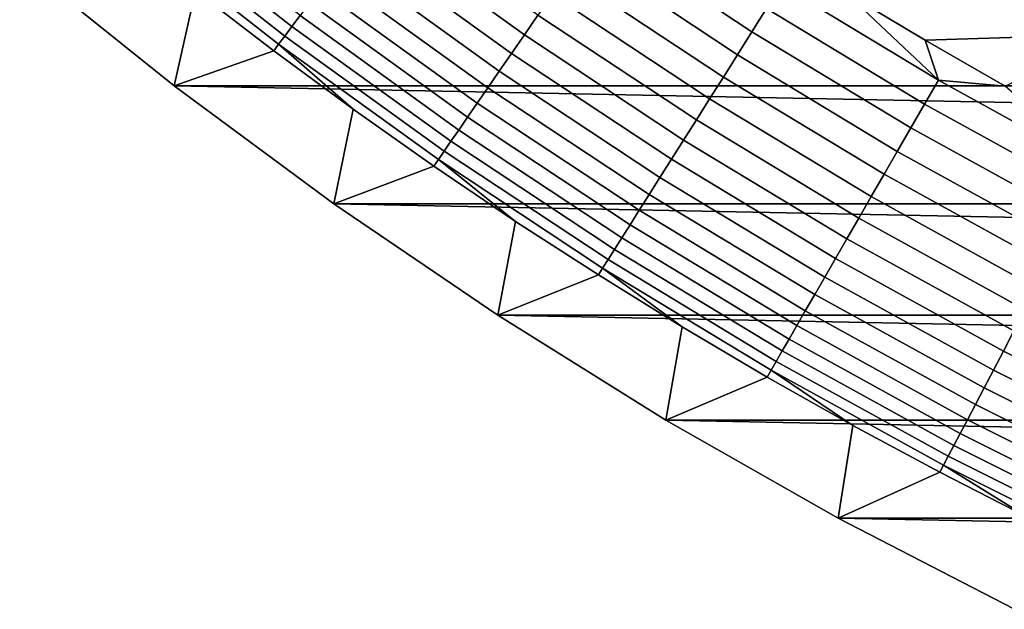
# Model space of a CAD drawing. Header units: metres. Extents: x -32 to 117, y -314 to 32.
# Tile 52 of 256: x -20.84 to -14.42, y -29.16 to -25.32. Entities that reach past the tile are written whole.
import ezdxf

# ---------------------------------------------------------------- set-up
doc = ezdxf.new("R2010")
doc.units = ezdxf.units.M
doc.layers.add('solid_24_501_064_XXX', color=7, linetype='CONTINUOUS')

msp = doc.modelspace()

# ---------------------------------------------------------------- linework, layer by layer
at = {"layer": 'solid_24_501_064_XXX'}
for points in [[(-20.066599, -24.577122, -300.8479), (-19.060703, -25.365189, -300.8479), (-19.006834, -25.293503, -300.689575), (-20.009888, -24.507662, -300.689575)], [(-20.115877, -24.637476, -301.012299), (-19.107512, -25.427481, -301.012299), (-19.060703, -25.365189, -300.8479), (-20.066599, -24.577122, -300.8479)], [(-18.553757, -24.690567, -299.911987), (-17.544521, -25.417627, -299.911987), (-17.456184, -25.28965, -299.817505), (-18.46034, -24.56625, -299.817505)], [(-17.071106, -24.731768, -299.559326), (-16.061415, -25.399094, -299.559326), (-15.965775, -25.247852, -299.526428), (-16.969454, -24.584499, -299.526428)], [(-20.157463, -24.68841, -301.181946), (-19.147013, -25.480045, -301.181946), (-19.107512, -25.427481, -301.012299), (-20.115877, -24.637476, -301.012299)], [(-19.147013, -25.480045, -301.181946), (-20.157463, -24.68841, -301.181946), (-19.688566, -25.130596, -301.352966), (-19.178518, -25.521971, -301.352966)], [(-18.642801, -24.809061, -300.017517), (-17.628721, -25.539612, -300.017517), (-17.544521, -25.417627, -299.911987), (-18.553757, -24.690567, -299.911987)], [(-19.688566, -25.130596, -301.352966), (-20.19063, -24.729031, -301.352966), (-20.835405, -24.942644, -303.5), (-19.827477, -25.751131, -303.5)], [(-17.171129, -24.876677, -299.605194), (-16.155521, -25.547913, -299.605194), (-16.061415, -25.399094, -299.559326), (-17.071106, -24.731768, -299.559326)], [(-18.726997, -24.921106, -300.133514), (-17.708338, -25.654957, -300.133514), (-17.628721, -25.539612, -300.017517), (-18.642801, -24.809061, -300.017517)], [(-14.932558, -25.452934, -299.5), (-13.754787, -25.416836, -299.5), (-14.793545, -24.826618, -299.5), (-15.448647, -25.143042, -299.5)], [(-14.793545, -24.826618, -299.5), (-13.754787, -25.416836, -299.5), (-13.109469, -25.755617, 20), (-14.147585, -25.200314, 20)], [(-17.268993, -25.018456, -299.663696), (-16.247597, -25.693518, -299.663696), (-16.155521, -25.547913, -299.605194), (-17.171129, -24.876677, -299.605194)], [(19.827477, -25.751131, -303.5), (-19.827477, -25.751131, -303.5), (-20.835405, -24.942644, -303.5)], [(20.835405, -24.942644, -303.5), (19.827477, -25.751131, -303.5), (-20.835405, -24.942644, -303.5)], [(-18.805901, -25.02611, -300.25943), (-17.782949, -25.76305, -300.25943), (-17.708338, -25.654957, -300.133514), (-18.726997, -24.921106, -300.133514)], [(-18.879095, -25.123514, -300.394562), (-17.852163, -25.863323, -300.394562), (-17.782949, -25.76305, -300.25943), (-18.805901, -25.02611, -300.25943)], [(-17.36418, -25.156359, -299.734619), (-16.337152, -25.83514, -299.734619), (-16.247597, -25.693518, -299.663696), (-17.268993, -25.018456, -299.663696)], [(-15.965775, -25.247852, -299.526428), (-14.936197, -25.870253, -299.526428), (-14.845765, -25.713619, -299.506622), (-15.869108, -25.094988, -299.506622)], [(-15.869108, -25.094988, -299.506622), (-14.845765, -25.713619, -299.506622), (-15.448647, -25.143042, -299.5)], [(-19.178518, -25.521971, -301.352966), (-19.688566, -25.130596, -301.352966), (-19.827477, -25.751131, -303.5)], [(-18.946192, -25.212803, -300.538208), (-17.915609, -25.95524, -300.538208), (-17.852163, -25.863323, -300.394562), (-18.879095, -25.123514, -300.394562)], [(-17.456184, -25.28965, -299.817505), (-16.423717, -25.972031, -299.817505), (-16.337152, -25.83514, -299.734619), (-17.36418, -25.156359, -299.734619)], [(-14.845765, -25.713619, -299.506622), (-14.932558, -25.452934, -299.5), (-15.448647, -25.143042, -299.5)], [(-19.006834, -25.293503, -300.689575), (-17.972954, -26.038319, -300.689575), (-17.915609, -25.95524, -300.538208), (-18.946192, -25.212803, -300.538208)], [(-17.544521, -25.417627, -299.911987), (-16.506828, -26.10346, -299.911987), (-16.423717, -25.972031, -299.817505), (-17.456184, -25.28965, -299.817505)], [(-16.061415, -25.399094, -299.559326), (-15.02567, -26.025223, -299.559326), (-14.936197, -25.870253, -299.526428), (-15.965775, -25.247852, -299.526428)], [(-19.060703, -25.365189, -300.8479), (-18.023891, -26.112116, -300.8479), (-17.972954, -26.038319, -300.689575), (-19.006834, -25.293503, -300.689575)], [(-19.107512, -25.427481, -301.012299), (-18.068153, -26.176241, -301.012299), (-18.023891, -26.112116, -300.8479), (-19.060703, -25.365189, -300.8479)], [(-17.628721, -25.539612, -300.017517), (-16.586048, -26.228735, -300.017517), (-16.506828, -26.10346, -299.911987), (-17.544521, -25.417627, -299.911987)], [(-16.155521, -25.547913, -299.605194), (-15.113708, -26.17771, -299.605194), (-15.02567, -26.025223, -299.559326), (-16.061415, -25.399094, -299.559326)], [(-14.932558, -25.452934, -299.5), (-14.409968, -25.752392, -299.5), (-13.754787, -25.416836, -299.5)], [(-19.147013, -25.480045, -301.181946), (-19.178518, -25.521971, -301.352966), (-18.660692, -25.902994, -301.352966)], [(-19.147013, -25.480045, -301.181946), (-18.105507, -26.230354, -301.181946), (-18.068153, -26.176241, -301.012299), (-19.107512, -25.427481, -301.012299)], [(-18.105507, -26.230354, -301.181946), (-19.147013, -25.480045, -301.181946), (-18.660692, -25.902994, -301.352966), (-18.135298, -26.273512, -301.352966)], [(-14.845765, -25.713619, -299.506622), (-14.409968, -25.752392, -299.5), (-14.932558, -25.452934, -299.5)], [(-18.660692, -25.902994, -301.352966), (-19.178518, -25.521971, -301.352966), (-19.827477, -25.751131, -303.5), (-18.788132, -26.518974, -303.5)], [(-17.708338, -25.654957, -300.133514), (-16.660955, -26.347193, -300.133514), (-16.586048, -26.228735, -300.017517), (-17.628721, -25.539612, -300.017517)], [(-16.247597, -25.693518, -299.663696), (-15.199846, -26.326906, -299.663696), (-15.113708, -26.17771, -299.605194), (-16.155521, -25.547913, -299.605194)], [(-17.782949, -25.76305, -300.25943), (-16.731155, -26.458204, -300.25943), (-16.660955, -26.347193, -300.133514), (-17.708338, -25.654957, -300.133514)], [(-16.337152, -25.83514, -299.734619), (-15.283628, -26.472019, -299.734619), (-15.199846, -26.326906, -299.663696), (-16.247597, -25.693518, -299.663696)], [(-14.936197, -25.870253, -299.526428), (-13.882394, -26.450693, -299.526428), (-13.798343, -26.290545, -299.506622), (-14.845765, -25.713619, -299.506622)], [(-14.845765, -25.713619, -299.506622), (-13.798343, -26.290545, -299.506622), (-14.409968, -25.752392, -299.5)], [(18.788132, -26.518974, -303.5), (-18.788132, -26.518974, -303.5), (-19.827477, -25.751131, -303.5)], [(19.827477, -25.751131, -303.5), (18.788132, -26.518974, -303.5), (-19.827477, -25.751131, -303.5)], [(-17.852163, -25.863323, -300.394562), (-16.796274, -26.561182, -300.394562), (-16.731155, -26.458204, -300.25943), (-17.782949, -25.76305, -300.25943)], [(-17.915609, -25.95524, -300.538208), (-16.855967, -26.655581, -300.538208), (-16.796274, -26.561182, -300.394562), (-17.852163, -25.863323, -300.394562)], [(-16.423717, -25.972031, -299.817505), (-15.364609, -26.612284, -299.817505), (-15.283628, -26.472019, -299.734619), (-16.337152, -25.83514, -299.734619)], [(-15.02567, -26.025223, -299.559326), (-13.965554, -26.60914, -299.559326), (-13.882394, -26.450693, -299.526428), (-14.936197, -25.870253, -299.526428)], [(-18.135298, -26.273512, -301.352966), (-18.660692, -25.902994, -301.352966), (-18.788132, -26.518974, -303.5)], [(-17.972954, -26.038319, -300.689575), (-16.90992, -26.7409, -300.689575), (-16.855967, -26.655581, -300.538208), (-17.915609, -25.95524, -300.538208)], [(-16.506828, -26.10346, -299.911987), (-15.442361, -26.746954, -299.911987), (-15.364609, -26.612284, -299.817505), (-16.423717, -25.972031, -299.817505)], [(-18.023891, -26.112116, -300.8479), (-16.957846, -26.816687, -300.8479), (-16.90992, -26.7409, -300.689575), (-17.972954, -26.038319, -300.689575)], [(-15.113708, -26.17771, -299.605194), (-14.04738, -26.765047, -299.605194), (-13.965554, -26.60914, -299.559326), (-15.02567, -26.025223, -299.559326)], [(-18.068153, -26.176241, -301.012299), (-16.999491, -26.882542, -301.012299), (-16.957846, -26.816687, -300.8479), (-18.023891, -26.112116, -300.8479)], [(-16.586048, -26.228735, -300.017517), (-15.516472, -26.875317, -300.017517), (-15.442361, -26.746954, -299.911987), (-16.506828, -26.10346, -299.911987)], [(-18.105507, -26.230354, -301.181946), (-17.034634, -26.938116, -301.181946), (-16.999491, -26.882542, -301.012299), (-18.068153, -26.176241, -301.012299)], [(-15.199846, -26.326906, -299.663696), (-14.127441, -26.917591, -299.663696), (-14.04738, -26.765047, -299.605194), (-15.113708, -26.17771, -299.605194)], [(-18.105507, -26.230354, -301.181946), (-18.135298, -26.273512, -301.352966), (-17.602549, -26.633377, -301.352966)], [(-17.034634, -26.938116, -301.181946), (-18.105507, -26.230354, -301.181946), (-17.602549, -26.633377, -301.352966), (-17.062662, -26.982439, -301.352966)], [(-16.660955, -26.347193, -300.133514), (-15.586549, -26.996695, -300.133514), (-15.516472, -26.875317, -300.017517), (-16.586048, -26.228735, -300.017517)], [(-17.602549, -26.633377, -301.352966), (-18.135298, -26.273512, -301.352966), (-18.788132, -26.518974, -303.5), (-17.7187, -27.245132, -303.5)], [(-16.731155, -26.458204, -300.25943), (-15.652221, -27.110443, -300.25943), (-15.586549, -26.996695, -300.133514), (-16.660955, -26.347193, -300.133514)], [(-15.283628, -26.472019, -299.734619), (-14.205312, -27.06596, -299.734619), (-14.127441, -26.917591, -299.663696), (-15.199846, -26.326906, -299.663696)], [(-16.796274, -26.561182, -300.394562), (-15.71314, -27.215958, -300.394562), (-15.652221, -27.110443, -300.25943), (-16.731155, -26.458204, -300.25943)], [(-15.364609, -26.612284, -299.817505), (-14.28058, -27.209372, -299.817505), (-14.205312, -27.06596, -299.734619), (-15.283628, -26.472019, -299.734619)], [(17.7187, -27.245132, -303.5), (-17.7187, -27.245132, -303.5), (-18.788132, -26.518974, -303.5)], [(18.788132, -26.518974, -303.5), (17.7187, -27.245132, -303.5), (-18.788132, -26.518974, -303.5)], [(-16.855967, -26.655581, -300.538208), (-15.768986, -27.312683, -300.538208), (-15.71314, -27.215958, -300.394562), (-16.796274, -26.561182, -300.394562)], [(-17.062662, -26.982439, -301.352966), (-17.602549, -26.633377, -301.352966), (-17.7187, -27.245132, -303.5)], [(-15.442361, -26.746954, -299.911987), (-14.352845, -27.347063, -299.911987), (-14.28058, -27.209372, -299.817505), (-15.364609, -26.612284, -299.817505)], [(-16.90992, -26.7409, -300.689575), (-15.819459, -27.400106, -300.689575), (-15.768986, -27.312683, -300.538208), (-16.855967, -26.655581, -300.538208)], [(-16.957846, -26.816687, -300.8479), (-15.864293, -27.477762, -300.8479), (-15.819459, -27.400106, -300.689575), (-16.90992, -26.7409, -300.689575)], [(-15.516472, -26.875317, -300.017517), (-14.421728, -27.478306, -300.017517), (-14.352845, -27.347063, -299.911987), (-15.442361, -26.746954, -299.911987)], [(-16.999491, -26.882542, -301.012299), (-15.903253, -27.54524, -301.012299), (-15.864293, -27.477762, -300.8479), (-16.957846, -26.816687, -300.8479)], [(-17.034634, -26.938116, -301.181946), (-15.936129, -27.602184, -301.181946), (-15.903253, -27.54524, -301.012299), (-16.999491, -26.882542, -301.012299)], [(-15.586549, -26.996695, -300.133514), (-14.48686, -27.602407, -300.133514), (-14.421728, -27.478306, -300.017517), (-15.516472, -26.875317, -300.017517)], [(-17.034634, -26.938116, -301.181946), (-17.062662, -26.982439, -301.352966), (-16.515856, -27.32056, -301.352966)], [(-15.936129, -27.602184, -301.181946), (-17.034634, -26.938116, -301.181946), (-16.515856, -27.32056, -301.352966), (-15.962351, -27.6476, -301.352966)], [(-16.515856, -27.32056, -301.352966), (-17.062662, -26.982439, -301.352966), (-17.7187, -27.245132, -303.5), (-16.621614, -27.927967, -303.5)], [(-15.652221, -27.110443, -300.25943), (-14.547899, -27.718706, -300.25943), (-14.48686, -27.602407, -300.133514), (-15.586549, -26.996695, -300.133514)], [(-15.71314, -27.215958, -300.394562), (-14.604522, -27.82659, -300.394562), (-14.547899, -27.718706, -300.25943), (-15.652221, -27.110443, -300.25943)], [(-15.768986, -27.312683, -300.538208), (-14.656425, -27.925486, -300.538208), (-14.604522, -27.82659, -300.394562), (-15.71314, -27.215958, -300.394562)], [(16.621614, -27.927967, -303.5), (-16.621614, -27.927967, -303.5), (-17.7187, -27.245132, -303.5)], [(17.7187, -27.245132, -303.5), (16.621614, -27.927967, -303.5), (-17.7187, -27.245132, -303.5)], [(-15.962351, -27.6476, -301.352966), (-16.515856, -27.32056, -301.352966), (-16.621614, -27.927967, -303.5)], [(-15.819459, -27.400106, -300.689575), (-14.703338, -28.01487, -300.689575), (-14.656425, -27.925486, -300.538208), (-15.768986, -27.312683, -300.538208)], [(-14.421728, -27.478306, -300.017517), (-13.303592, -28.036726, -300.017517), (-13.24005, -27.902815, -299.911987), (-14.352845, -27.347063, -299.911987)], [(-15.864293, -27.477762, -300.8479), (-14.745009, -28.094269, -300.8479), (-14.703338, -28.01487, -300.689575), (-15.819459, -27.400106, -300.689575)], [(-15.903253, -27.54524, -301.012299), (-14.781219, -28.163261, -301.012299), (-14.745009, -28.094269, -300.8479), (-15.864293, -27.477762, -300.8479)], [(-14.48686, -27.602407, -300.133514), (-13.363675, -28.163349, -300.133514), (-13.303592, -28.036726, -300.017517), (-14.421728, -27.478306, -300.017517)], [(-15.936129, -27.602184, -301.181946), (-15.962351, -27.6476, -301.352966), (-15.402373, -27.96343, -301.352966)], [(-15.936129, -27.602184, -301.181946), (-14.811777, -28.221483, -301.181946), (-14.781219, -28.163261, -301.012299), (-15.903253, -27.54524, -301.012299)], [(-14.811777, -28.221483, -301.181946), (-15.936129, -27.602184, -301.181946), (-15.402373, -27.96343, -301.352966), (-14.836149, -28.267918, -301.352966)], [(-14.547899, -27.718706, -300.25943), (-13.419982, -28.282011, -300.25943), (-13.363675, -28.163349, -300.133514), (-14.48686, -27.602407, -300.133514)], [(-15.402373, -27.96343, -301.352966), (-15.962351, -27.6476, -301.352966), (-16.621614, -27.927967, -303.5), (-15.49826, -28.566656, -303.5)], [(-14.604522, -27.82659, -300.394562), (-13.472213, -28.392088, -300.394562), (-13.419982, -28.282011, -300.25943), (-14.547899, -27.718706, -300.25943)], [(-14.656425, -27.925486, -300.538208), (-13.520093, -28.492992, -300.538208), (-13.472213, -28.392088, -300.394562), (-14.604522, -27.82659, -300.394562)], [(15.49826, -28.566656, -303.5), (-15.49826, -28.566656, -303.5), (-16.621614, -27.927967, -303.5)], [(16.621614, -27.927967, -303.5), (15.49826, -28.566656, -303.5), (-16.621614, -27.927967, -303.5)], [(-14.836149, -28.267918, -301.352966), (-15.402373, -27.96343, -301.352966), (-15.49826, -28.566656, -303.5)], [(-14.703338, -28.01487, -300.689575), (-13.563369, -28.584194, -300.689575), (-13.520093, -28.492992, -300.538208), (-14.656425, -27.925486, -300.538208)], [(-14.745009, -28.094269, -300.8479), (-13.60181, -28.665205, -300.8479), (-13.563369, -28.584194, -300.689575), (-14.703338, -28.01487, -300.689575)], [(-14.781219, -28.163261, -301.012299), (-13.635212, -28.735601, -301.012299), (-13.60181, -28.665205, -300.8479), (-14.745009, -28.094269, -300.8479)], [(-14.811777, -28.221483, -301.181946), (-13.6634, -28.795006, -301.181946), (-13.635212, -28.735601, -301.012299), (-14.781219, -28.163261, -301.012299)], [(-14.811777, -28.221483, -301.181946), (-14.836149, -28.267918, -301.352966), (-14.263908, -28.560942, -301.352966)], [(-13.6634, -28.795006, -301.181946), (-14.811777, -28.221483, -301.181946), (-14.263908, -28.560942, -301.352966), (-13.685883, -28.842384, -301.352966)], [(-14.263908, -28.560942, -301.352966), (-14.836149, -28.267918, -301.352966), (-15.49826, -28.566656, -303.5), (-14.350215, -29.160267, -303.5)], [(14.350215, -29.160267, -303.5), (-14.350215, -29.160267, -303.5), (-15.49826, -28.566656, -303.5)], [(15.49826, -28.566656, -303.5), (14.350215, -29.160267, -303.5), (-15.49826, -28.566656, -303.5)]]:
    msp.add_3dface(points, dxfattribs=at)

doc.saveas('drawing.dxf')
